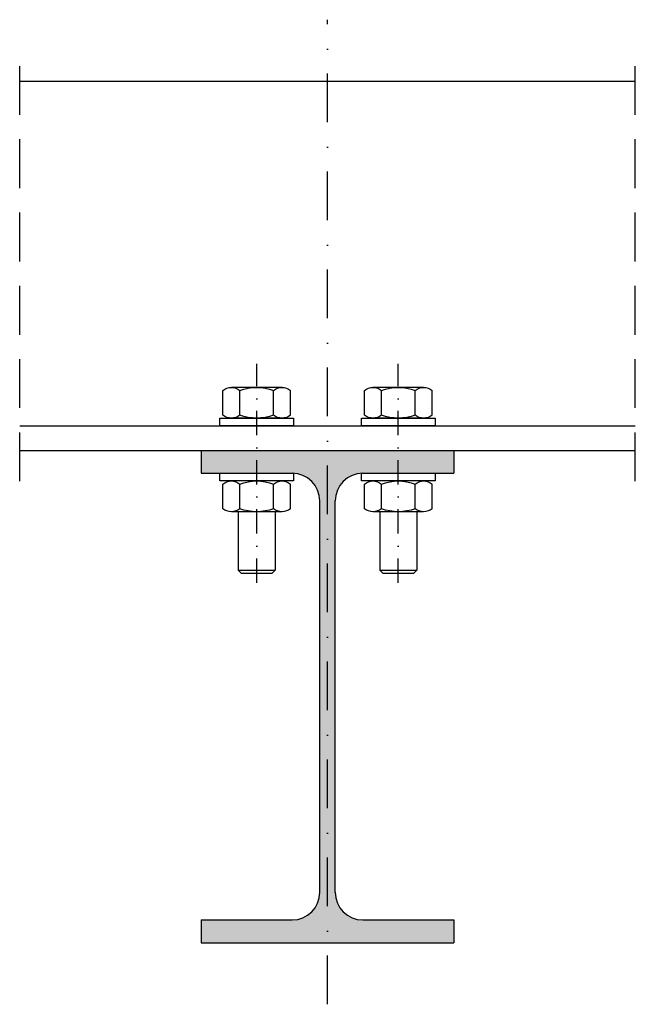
# Model space of a CAD drawing. Header units: millimetres. Extents: x -228255 to 14536, y -140109 to 119945.
# Tile 49 of 123: x -176149 to -175949, y 54467 to 54787. Entities that reach past the tile are written whole.
import ezdxf

# ---------------------------------------------------------------- set-up
doc = ezdxf.new("R2010")
doc.units = ezdxf.units.MM
doc.header["$LTSCALE"] = 2.5
for name, pattern in [('DASHDOT', [25.4, 12.7, -6.35, 0, -6.35]), ('DASHDOT2', [12.7, 6.35, -3.175, 0, -3.175]), ('DASHED', [19.05, 12.7, -6.35])]:
    doc.linetypes.add(name, pattern=pattern)
for name, color, linetype in [('Laczniki', 30, 'Continuous'), ('Osie', 134, 'DASHDOT'), ('Osie_laczniki', 157, 'DASHDOT2'), ('Przerywana', 5, 'DASHED'), ('stal', 4, 'Continuous'), ('Stal_przekroj', 1, 'Continuous')]:
    doc.layers.add(name, color=color, linetype=linetype)

# ---------------------------------------------------------------- blocks, each defined once
blk = doc.blocks.new('I160PE')
for p, q in [((-41, 160), (41, 160)), ((-41, 160), (-41, 152.6)), ((41, 160), (41, 152.6)), ((-41, 152.6), (-11.5, 152.6)), ((11.5, 152.6), (41, 152.6)), ((-2.5, 16.4), (-2.5, 143.6)), ((2.5, 16.4), (2.5, 143.6)), ((-41, 7.4), (-11.5, 7.4)), ((-41, 7.4), (-41, 0)), ((11.5, 7.4), (41, 7.4)), ((41, 7.4), (41, 0)), ((-41, 0), (41, 0))]:
    blk.add_line(p, q)
for centre, start, end in [((-11.5, 143.6), 0, 90), ((11.5, 143.6), 90, 180), ((-11.5, 16.4), 270, 0), ((11.5, 16.4), 180, 270)]:
    blk.add_arc(centre, 9, start, end)
blk = doc.blocks.new('nakretkaM12')
at = {"ltscale": 0.2}
for p, q in [((-9, 10.97), (-1, 10.97)), ((-10, 8.23), (-10, 5.48)), ((0, 8.23), (0, 5.48)), ((-10, 5.48), (-10, -5.48)), ((-9, 5.48), (-1, 5.48)), ((0, 5.48), (0, -5.48)), ((-10, -5.48), (-10, -8.23)), ((-9, -5.48), (-1, -5.48)), ((0, -5.48), (0, -8.23)), ((-9, -10.97), (-1, -10.97))]:
    blk.add_line(p, q, dxfattribs=at)
for centre, radius, start, end in [((-5.74, 8.23), 4.26, 139.932, 220.068), ((-4.26, 8.23), 4.26, 319.932, 40.068), ((5.54, 0), 15.54, 159.3345, 200.6655), ((-15.54, 0), 15.54, 339.3345, 20.6655), ((-5.74, -8.23), 4.26, 139.932, 220.068), ((-4.26, -8.23), 4.26, 319.932, 40.068)]:
    blk.add_arc(centre, radius, start, end, dxfattribs=at)

msp = doc.modelspace()

# ---------------------------------------------------------------- hatches: boundary and pattern name
at = {"layer": 'Stal_przekroj', "ltscale": 0.5}
h = msp.add_hatch(color=256, dxfattribs=at)
h.dxf.hatch_style = 1
h.paths.add_polyline_path([(-176007.82, 54494.72), (-176037.32, 54494.72, -0.414214), (-176046.32, 54503.72), (-176046.32, 54630.92, -0.414214), (-176037.32, 54639.92), (-176007.82, 54639.92), (-176007.82, 54647.32), (-176089.82, 54647.32), (-176089.82, 54639.92), (-176060.32, 54639.92, -0.414214), (-176051.32, 54630.92), (-176051.32, 54503.72, -0.414214), (-176060.32, 54494.72), (-176089.82, 54494.72), (-176089.82, 54487.32), (-176007.82, 54487.32)])

# ---------------------------------------------------------------- linework, layer by layer
at = {"layer": 'Laczniki', "ltscale": 0.2}
for p, q in [((-176077.82, 54627.4), (-176077.82, 54608.4)), ((-176065.82, 54627.4), (-176065.82, 54608.4)), ((-176031.82, 54627.4), (-176031.82, 54608.4)), ((-176019.82, 54627.4), (-176019.82, 54608.4)), ((-176076.82, 54607.4), (-176077.82, 54608.4)), ((-176077.82, 54608.4), (-176065.82, 54608.4)), ((-176066.82, 54607.4), (-176065.82, 54608.4)), ((-176030.82, 54607.4), (-176031.82, 54608.4)), ((-176031.82, 54608.4), (-176019.82, 54608.4)), ((-176020.82, 54607.4), (-176019.82, 54608.4)), ((-176076.82, 54607.4), (-176066.82, 54607.4)), ((-176030.82, 54607.4), (-176020.82, 54607.4))]:
    msp.add_line(p, q, dxfattribs=at)
for points in [[(-176083.82, 54655.32), (-176083.82, 54657.82), (-176059.82, 54657.82), (-176059.82, 54655.32)], [(-176037.82, 54655.32), (-176037.82, 54657.82), (-176013.82, 54657.82), (-176013.82, 54655.32)], [(-176083.82, 54637.4), (-176083.82, 54639.9), (-176059.82, 54639.9), (-176059.82, 54637.4)], [(-176037.82, 54637.4), (-176037.82, 54639.9), (-176013.82, 54639.9), (-176013.82, 54637.4)]]:
    msp.add_lwpolyline(points, close=True, dxfattribs=at)
at = {"layer": 'Osie', "ltscale": 0.5}
msp.add_line((-176048.82, 54467.32), (-176048.82, 54787.32), dxfattribs=at)
at = {"layer": 'Osie_laczniki', "ltscale": 0.5}
for p, q in [((-176071.82, 54604.32), (-176071.82, 54675.49)), ((-176025.82, 54604.32), (-176025.82, 54675.49))]:
    msp.add_line(p, q, dxfattribs=at)
at = {"layer": 'Przerywana', "ltscale": 0.5}
for p, q in [((-176148.82, 54637.32), (-176148.82, 54777.32)), ((-175948.82, 54637.32), (-175948.82, 54777.32))]:
    msp.add_line(p, q, dxfattribs=at)
at = {"layer": 'stal', "ltscale": 0.5}
for p, q in [((-176148.82, 54767.32), (-175948.82, 54767.32)), ((-176148.82, 54655.32), (-175948.82, 54655.32)), ((-176148.82, 54647.32), (-175948.82, 54647.32))]:
    msp.add_line(p, q, dxfattribs=at)

# ---------------------------------------------------------------- block references
at = {"layer": 'Laczniki', "ltscale": 0.2, "xscale": -1, "rotation": 270}
for p in [(-176071.82, 54667.82), (-176025.82, 54667.82), (-176071.82, 54637.4), (-176025.82, 54637.4)]:
    msp.add_blockref('nakretkaM12', p, dxfattribs=at)
at = {"layer": 'Stal_przekroj', "ltscale": 0.5}
msp.add_blockref('I160PE', (-176048.82, 54487.32), dxfattribs=at)

doc.saveas('drawing.dxf')
